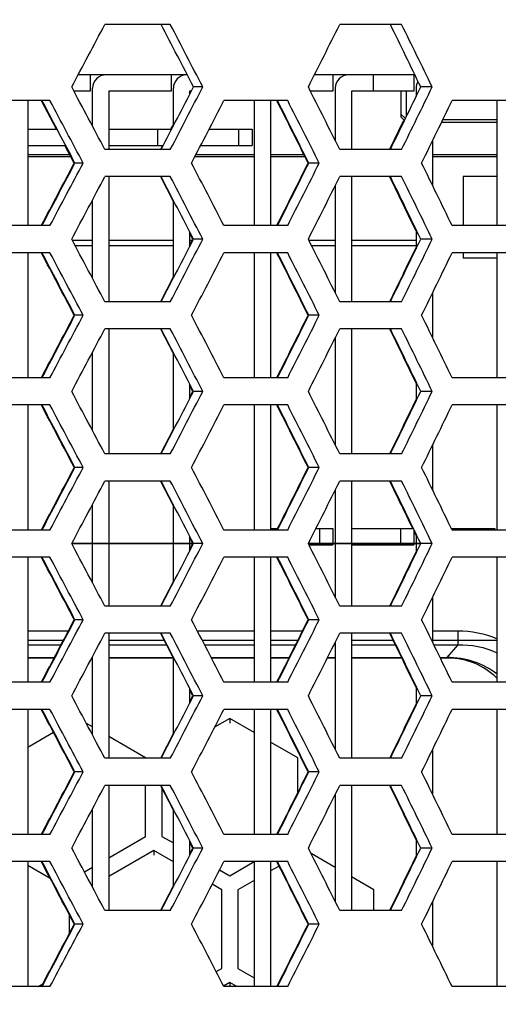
# Model space of a CAD drawing. Header units: millimetres. Extents: x 0 to 420, y 0 to 297.
# Tile 16 of 100: x 102.84 to 106.37, y 65.68 to 72.93. Entities that reach past the tile are written whole.
import ezdxf

# ---------------------------------------------------------------- set-up
doc = ezdxf.new("R2010")
doc.units = ezdxf.units.MM
doc.header["$LTSCALE"] = 23.1
doc.layers.get('0').update_dxf_attribs({"linetype": 'CONTINUOUS'})
for name, color, linetype in [('03___PRT_ALL_CURVES', 7, 'CONTINUOUS'), ('AXES', 7, 'CONTINUOUS'), ('DIM_PILOTEES', 7, 'CONTINUOUS')]:
    doc.layers.add(name, color=color, linetype=linetype)
doc.styles.get("Standard").update_dxf_attribs({"font": 'txt', "width": 0.7})
doc.dimstyles.new('DIMSTYLE_1', dxfattribs={"dimtxt": 2.5, "dimasz": 3.5, "dimexe": 2, "dimexo": 0, "dimtad": 1, "dimlfac": 5, "dimdsep": 46, "dimtxsty": 'Standard', "dimblk": '_FILLED', "dimblk1": '_FILLED', "dimblk2": '_FILLED', "dimcen": 0, "dimazin": 2, "dimtp": 0.2, "dimtm": 0.2, "dimtfac": 1, "dimtofl": 0, "dimtmove": 0, "dimatfit": 3, "dimldrblk": '_FILLED', "dimfxl": 0, "dimtolj": 1, "dimarcsym": 0})
doc.dimstyles.new('DIMSTYLE_5', dxfattribs={"dimtxt": 2.5, "dimasz": 3.5, "dimexe": 2, "dimexo": 0, "dimtad": 1, "dimlfac": 5, "dimdsep": 46, "dimtxsty": 'Standard', "dimblk": '_FILLED', "dimblk1": '_FILLED', "dimblk2": '_FILLED', "dimcen": 0, "dimazin": 2, "dimtp": 0.5, "dimtm": 0.5, "dimtfac": 1, "dimtofl": 0, "dimtmove": 0, "dimatfit": 3, "dimldrblk": '_FILLED', "dimfxl": 0, "dimtolj": 1, "dimarcsym": 0})

# ---------------------------------------------------------------- blocks, each defined once
blk = doc.blocks.new('_FILLED')
at = {"color": 0, "linetype": 'ByBlock'}
blk.add_solid([(0, 0), (-1, 0.1429), (-1, -0.1429)], dxfattribs=at)
blk = doc.blocks.new('*D17')
at = {"layer": 'DIM_PILOTEES', "color": 2, "linetype": 'Continuous'}
for p, q in [((71.5299, 63.2626), (71.5299, 103.414)), ((121.5709, 63.2626), (121.5709, 103.414)), ((71.5299, 101.414), (96.5504, 101.414)), ((121.5709, 101.414), (96.5504, 101.414))]:
    blk.add_line(p, q, dxfattribs=at)
at = {"layer": 'DIM_PILOTEES', "color": 2, "linetype": 'Continuous', "xscale": 3.5, "yscale": 3.5, "zscale": 3.5, "rotation": 180}
blk.add_blockref('_FILLED', (71.5299, 101.414), dxfattribs=at)
at = {"layer": 'DIM_PILOTEES', "color": 2, "linetype": 'Continuous', "xscale": 3.5, "yscale": 3.5, "zscale": 3.5}
blk.add_blockref('_FILLED', (121.5709, 101.414), dxfattribs=at)
at = {"layer": 'DIM_PILOTEES', "color": 2, "linetype": 'Continuous', "insert": (96.5504, 104.539), "char_height": 2.5, "width": 13.660714, "attachment_point": 2, "line_spacing_factor": 0.9}
blk.add_mtext('{\\ftxt;\\W0.0001;\\H0.0001;\\~}{\\ftxt;\\W3.6428571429;\\H2.5; }{\\ftxt;\\W0.0001;\\H0.0001;\\~}', dxfattribs=at)
blk = doc.blocks.new('*D18')
at = {"layer": 'DIM_PILOTEES', "color": 2, "linetype": 'Continuous'}
for p, q in [((115.8504, 54.1426), (115.8504, 98.414)), ((121.5709, 63.2626), (121.5709, 98.414)), ((115.8504, 96.414), (94.529, 96.414)), ((94.529, 96.414), (118.7106, 96.414)), ((129.0709, 96.414), (118.7106, 96.414)), ((121.5709, 96.414), (129.0709, 96.414))]:
    blk.add_line(p, q, dxfattribs=at)
at = {"layer": 'DIM_PILOTEES', "color": 2, "linetype": 'Continuous', "xscale": 3.5, "yscale": 3.5, "zscale": 3.5}
blk.add_blockref('_FILLED', (115.8504, 96.414), dxfattribs=at)
at = {"layer": 'DIM_PILOTEES', "color": 2, "linetype": 'Continuous', "xscale": 3.5, "yscale": 3.5, "zscale": 3.5, "rotation": 180}
blk.add_blockref('_FILLED', (121.5709, 96.414), dxfattribs=at)
at = {"layer": 'DIM_PILOTEES', "color": 2, "linetype": 'Continuous', "insert": (101.8504, 99.539), "char_height": 2.5, "width": 10.982143, "attachment_point": 3, "line_spacing_factor": 0.9}
blk.add_mtext('{\\ftxt;\\W0.0001;\\H0.0001;\\~}{\\ftxt;\\W2.9285714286;\\H2.5; }{\\ftxt;\\W0.0001;\\H0.0001;\\~}', dxfattribs=at)

msp = doc.modelspace()

# ---------------------------------------------------------------- linework, layer by layer
at = {"color": 7, "linetype": 'Continuous'}
for p, q in [((103.952, 72.8926), (103.4694, 72.8926)), ((105.656, 72.8926), (105.2, 72.8926)), ((104.0759, 72.5226), (103.2734, 72.5226)), ((103.3624, 72.5226), (103.3624, 72.4026)), ((103.9584, 72.5226), (103.9584, 72.4026)), ((105.7531, 72.5226), (105.0141, 72.5226)), ((105.1504, 72.5226), (105.1504, 72.4026)), ((105.4464, 72.5226), (105.4464, 72.4026)), ((105.7464, 72.5226), (105.7464, 72.4026)), ((103.3624, 72.4026), (103.2415, 72.4026)), ((103.3784, 72.1447), (103.3784, 72.4226)), ((103.4984, 72.4026), (103.4984, 71.9726)), ((103.9584, 72.4026), (103.4984, 72.4026)), ((103.9744, 72.1453), (103.9744, 72.4226)), ((104.0944, 72.4026), (104.0944, 72.3786)), ((104.1067, 72.4026), (104.0944, 72.4026)), ((104.0944, 72.3882), (104.1002, 72.3996)), ((104.191, 72.4326), (104.1221, 72.4326)), ((105.1504, 72.4026), (104.9839, 72.4026)), ((105.1664, 72.4226), (105.1664, 72.0396)), ((105.2864, 72.4026), (105.2864, 71.9726)), ((105.7464, 72.4026), (105.2864, 72.4026)), ((105.6504, 72.4026), (105.6504, 72.2126)), ((105.6904, 72.4026), (105.6904, 72.213)), ((105.7624, 72.4226), (105.7624, 72.3618)), ((105.8812, 72.4326), (105.7966, 72.4326)), ((103.0652, 72.3326), (102.5716, 72.3326)), ((102.9024, 72.3326), (102.9024, 71.4126)), ((103.1127, 72.1226), (103.0029, 72.3305)), ((103.0195, 72.3084), (103.0067, 72.3326)), ((104.8165, 72.3326), (104.3465, 72.3326)), ((104.5704, 72.3326), (104.5704, 71.4126)), ((104.6904, 72.3326), (104.6904, 71.4126)), ((106.4679, 72.3326), (106.0273, 72.3326)), ((106.3584, 72.3326), (106.3584, 71.4126)), ((105.6841, 72.2002), (105.6504, 72.2336)), ((105.5695, 71.9745), (105.6705, 72.1822)), ((105.6772, 72.1858), (105.6504, 72.2126)), ((105.6705, 72.1822), (105.6738, 72.1891)), ((105.9497, 72.1726), (106.3584, 72.1726)), ((105.9601, 72.194), (106.3584, 72.194)), ((102.9024, 72.1226), (103.1176, 72.1226)), ((103.4984, 72.1226), (103.9584, 72.1226)), ((103.8584, 72.1226), (103.8584, 72.0026)), ((103.9579, 72.1228), (103.9744, 72.1548)), ((103.9584, 72.1226), (103.9584, 72.1142)), ((103.9595, 72.1259), (103.9744, 72.1548)), ((104.2381, 72.1226), (104.5544, 72.1226)), ((104.4544, 72.1226), (104.4544, 72.0026)), ((104.5544, 72.1226), (104.5544, 72.0026)), ((105.8824, 72.0342), (105.8824, 71.7109)), ((102.9024, 72.0026), (103.1809, 72.0026)), ((103.2444, 71.8726), (103.176, 72.0026)), ((103.2444, 71.8726), (103.176, 72.0026)), ((103.952, 71.9726), (103.4694, 71.9726)), ((103.4984, 72.0026), (103.9008, 72.0026)), ((103.8814, 71.9746), (103.8958, 72.0026)), ((104.1759, 72.0026), (104.5544, 72.0026)), ((105.656, 71.9726), (105.2, 71.9726)), ((103.2123, 71.9335), (102.9024, 71.9335)), ((103.2203, 71.9183), (102.9024, 71.9183)), ((103.3101, 71.8726), (103.2493, 71.8726)), ((104.5704, 71.9183), (104.1323, 71.9183)), ((104.5704, 71.9335), (104.1402, 71.9335)), ((104.9367, 71.9335), (104.6904, 71.9335)), ((104.9443, 71.9183), (104.6904, 71.9183)), ((105.049, 71.8726), (104.9721, 71.8726)), ((106.3584, 71.9335), (105.8824, 71.9335)), ((106.3584, 71.9183), (105.8824, 71.9183)), ((103.952, 71.7726), (103.4694, 71.7726)), ((103.4984, 71.7726), (103.4984, 70.8526)), ((103.9744, 71.5903), (103.8814, 71.7705)), ((105.656, 71.7726), (105.2, 71.7726)), ((105.2864, 71.7726), (105.2864, 70.8526)), ((105.1664, 71.7055), (105.1664, 70.9196)), ((103.3784, 71.0247), (103.3784, 71.6005)), ((103.9744, 71.0253), (103.9744, 71.5998)), ((103.0067, 71.4126), (103.0195, 71.4367)), ((105.7624, 71.3731), (105.7273, 71.4456)), ((105.7624, 71.3731), (105.7273, 71.4456)), ((103.0652, 71.4126), (102.5716, 71.4126)), ((104.0944, 71.3665), (104.0944, 71.2586)), ((104.8165, 71.4126), (104.3465, 71.4126)), ((105.7624, 71.3834), (105.7624, 71.2418)), ((106.4679, 71.4126), (106.0273, 71.4126)), ((103.3784, 71.3026), (103.2309, 71.3026)), ((103.9744, 71.3026), (103.4984, 71.3026)), ((104.1172, 71.3126), (104.0944, 71.3569)), ((104.0944, 71.2682), (104.1172, 71.3126)), ((104.0944, 71.2682), (104.1172, 71.3126)), ((104.112, 71.3026), (104.0944, 71.3026)), ((104.191, 71.3126), (104.1221, 71.3126)), ((105.1664, 71.3026), (104.9738, 71.3026)), ((105.7624, 71.3026), (105.2864, 71.3026)), ((105.8812, 71.3126), (105.7966, 71.3126)), ((103.3784, 71.2626), (103.2521, 71.2626)), ((103.9744, 71.2626), (103.4984, 71.2626)), ((105.1664, 71.2626), (104.994, 71.2626)), ((105.7624, 71.2626), (105.2864, 71.2626)), ((103.0652, 71.2126), (102.5716, 71.2126)), ((102.9024, 71.2126), (102.9024, 70.2926)), ((103.0195, 71.1884), (103.0067, 71.2126)), ((104.8165, 71.2126), (104.3465, 71.2126)), ((104.5704, 71.2126), (104.5704, 70.2926)), ((104.6904, 71.2126), (104.6904, 70.2926)), ((106.4679, 71.2126), (106.0273, 71.2126)), ((106.3584, 71.2126), (106.3584, 70.2926)), ((103.8814, 70.8546), (103.9744, 71.0348)), ((105.8824, 70.9142), (105.8824, 70.5909)), ((103.952, 70.8526), (103.4694, 70.8526)), ((105.656, 70.8526), (105.2, 70.8526)), ((103.3101, 70.7526), (103.2493, 70.7526)), ((105.049, 70.7526), (104.9721, 70.7526)), ((103.952, 70.6526), (103.4694, 70.6526)), ((103.4984, 70.6526), (103.4984, 69.7326)), ((103.9744, 70.4703), (103.8814, 70.6505)), ((105.656, 70.6526), (105.2, 70.6526)), ((105.2864, 70.6526), (105.2864, 69.7326)), ((105.1664, 70.5855), (105.1664, 69.7996)), ((103.3784, 69.9047), (103.3784, 70.4805)), ((103.9744, 69.9053), (103.9744, 70.4798)), ((103.0652, 70.2926), (102.5716, 70.2926)), ((103.0067, 70.2926), (103.0195, 70.3167)), ((104.8165, 70.2926), (104.3465, 70.2926)), ((106.4679, 70.2926), (106.0273, 70.2926)), ((104.0944, 70.2465), (104.0944, 70.1386)), ((104.1172, 70.1926), (104.0944, 70.2369)), ((105.7624, 70.2634), (105.7624, 70.1218)), ((104.0944, 70.1482), (104.1172, 70.1926)), ((104.0944, 70.1482), (104.1172, 70.1926)), ((104.191, 70.1926), (104.1221, 70.1926)), ((105.8812, 70.1926), (105.7966, 70.1926)), ((103.0652, 70.0926), (102.5716, 70.0926)), ((102.9024, 70.0926), (102.9024, 69.1726)), ((103.0195, 70.0684), (103.0067, 70.0926)), ((104.8165, 70.0926), (104.3465, 70.0926)), ((104.5704, 70.0926), (104.5704, 69.1726)), ((104.6904, 70.0926), (104.6904, 69.1726)), ((106.4679, 70.0926), (106.0273, 70.0926)), ((106.3584, 70.0926), (106.3584, 69.1726)), ((103.8814, 69.7346), (103.9744, 69.9148)), ((105.8824, 69.7942), (105.8824, 69.4709)), ((103.952, 69.7326), (103.4694, 69.7326)), ((105.656, 69.7326), (105.2, 69.7326)), ((103.3101, 69.6326), (103.2493, 69.6326)), ((105.049, 69.6326), (104.9721, 69.6326)), ((103.952, 69.5326), (103.4694, 69.5326)), ((103.4984, 69.5326), (103.4984, 68.6126)), ((103.9744, 69.3503), (103.8814, 69.5305)), ((105.656, 69.5326), (105.2, 69.5326)), ((105.2864, 69.5326), (105.2864, 68.6126)), ((105.1664, 69.4655), (105.1664, 68.6796)), ((103.3784, 68.7847), (103.3784, 69.3605)), ((103.9744, 68.7853), (103.9744, 69.3598)), ((103.0067, 69.1726), (103.0195, 69.1967)), ((103.0652, 69.1726), (102.5716, 69.1726)), ((104.0944, 69.1265), (104.0944, 69.0186)), ((104.8165, 69.1726), (104.3465, 69.1726)), ((104.6904, 69.1826), (104.7468, 69.1826)), ((105.0242, 69.1826), (105.1504, 69.1826)), ((105.0504, 69.1826), (105.0504, 69.0626)), ((105.1504, 69.1826), (105.1504, 69.0626)), ((105.2864, 69.1826), (105.7434, 69.1826)), ((105.6464, 69.1826), (105.6464, 69.0626)), ((105.7464, 69.1764), (105.7464, 69.0626)), ((105.7624, 69.1331), (105.7464, 69.1662)), ((105.7546, 69.1492), (105.7464, 69.1662)), ((105.7624, 69.1434), (105.7624, 69.0018)), ((106.0224, 69.1826), (106.3424, 69.1826)), ((106.4679, 69.1726), (106.0273, 69.1726)), ((106.2424, 69.1826), (106.2424, 69.1726)), ((106.3424, 69.1826), (106.3424, 69.1726)), ((104.1172, 69.0726), (104.0944, 69.1169)), ((104.0944, 69.0282), (104.1172, 69.0726)), ((104.0944, 69.0282), (104.1172, 69.0726)), ((104.191, 69.0726), (104.1232, 69.0726)), ((104.9738, 69.0626), (105.1504, 69.0626)), ((105.2864, 69.0626), (105.7464, 69.0626)), ((105.8812, 69.0726), (105.797, 69.0726)), ((103.0652, 68.9726), (102.5716, 68.9726)), ((102.9024, 68.9726), (102.9024, 68.0526)), ((103.0195, 68.9484), (103.0067, 68.9726)), ((104.8165, 68.9726), (104.3465, 68.9726)), ((104.5704, 68.9726), (104.5704, 68.0526)), ((104.6904, 68.9726), (104.6904, 68.0526)), ((106.4679, 68.9726), (106.0273, 68.9726)), ((106.3584, 68.9726), (106.3584, 68.0526)), ((103.8814, 68.6146), (103.9744, 68.7948)), ((103.952, 68.6126), (103.4694, 68.6126)), ((105.656, 68.6126), (105.2, 68.6126)), ((105.8824, 68.6742), (105.8824, 68.3509)), ((103.3101, 68.5126), (103.2493, 68.5126)), ((105.049, 68.5126), (104.9721, 68.5126)), ((102.9024, 68.4312), (103.2016, 68.4312)), ((103.952, 68.4126), (103.4694, 68.4126)), ((103.4984, 68.4126), (103.4984, 67.4926)), ((103.9744, 68.2303), (103.8814, 68.4105)), ((104.1507, 68.4312), (104.5704, 68.4312)), ((104.6904, 68.4312), (104.9265, 68.4312)), ((105.656, 68.4126), (105.2, 68.4126)), ((105.2864, 68.4126), (105.2864, 67.4926)), ((105.8824, 68.4312), (106.0697, 68.4312)), ((106.0697, 68.4312), (106.0697, 68.3277)), ((102.9024, 68.3277), (103.1471, 68.3277)), ((103.4984, 68.3277), (103.9241, 68.3277)), ((104.2043, 68.3277), (104.5704, 68.3277)), ((104.6904, 68.3277), (104.8748, 68.3277)), ((105.1575, 68.3277), (105.1664, 68.3277)), ((105.1664, 68.3455), (105.1664, 67.5596)), ((105.2864, 68.3277), (105.6099, 68.3277)), ((105.8937, 68.3277), (106.0697, 68.3277)), ((106.0697, 68.3277), (105.9886, 68.2346)), ((102.9024, 68.2346), (103.098, 68.2346)), ((103.0952, 68.2294), (102.9024, 68.2294)), ((103.3784, 68.2294), (103.3725, 68.2294)), ((103.3784, 67.6647), (103.3784, 68.2405)), ((103.4984, 68.2346), (103.9721, 68.2346)), ((103.9748, 68.2294), (103.4984, 68.2294)), ((103.9744, 67.6653), (103.9744, 68.2398)), ((104.2525, 68.2346), (104.5704, 68.2346)), ((104.5704, 68.2294), (104.2552, 68.2294)), ((104.6904, 68.2346), (104.8282, 68.2346)), ((104.8256, 68.2294), (104.6904, 68.2294)), ((105.1664, 68.2294), (105.1081, 68.2294)), ((105.1108, 68.2346), (105.1664, 68.2346)), ((105.2864, 68.2346), (105.6551, 68.2346)), ((105.6576, 68.2294), (105.2864, 68.2294)), ((105.939, 68.2346), (105.9886, 68.2346)), ((106.0015, 68.2294), (105.9415, 68.2294)), ((103.0652, 68.0526), (102.5716, 68.0526)), ((103.0067, 68.0526), (103.0195, 68.0767)), ((104.8165, 68.0526), (104.3465, 68.0526)), ((106.4679, 68.0526), (106.0273, 68.0526)), ((104.0944, 68.0065), (104.0944, 67.8986)), ((104.1172, 67.9526), (104.0944, 67.9969)), ((105.7624, 68.0234), (105.7624, 67.8818)), ((104.0944, 67.9082), (104.1172, 67.9526)), ((104.0944, 67.9082), (104.1172, 67.9526)), ((104.191, 67.9526), (104.1221, 67.9526)), ((105.8812, 67.9526), (105.7966, 67.9526)), ((103.0652, 67.8526), (102.5716, 67.8526)), ((102.9024, 67.8526), (102.9024, 66.9326)), ((103.0195, 67.8284), (103.0067, 67.8526)), ((104.8165, 67.8526), (104.3465, 67.8526)), ((104.5704, 67.8526), (104.5704, 66.9326)), ((104.6904, 67.8526), (104.6904, 66.9326)), ((106.4679, 67.8526), (106.0273, 67.8526)), ((106.3584, 67.8526), (106.3584, 66.9326)), ((103.3784, 67.7233), (103.3335, 67.7493)), ((104.3904, 67.7858), (104.2787, 67.7212)), ((104.3904, 67.7858), (104.3904, 67.7506)), ((104.5704, 67.6817), (104.3904, 67.7858)), ((103.0917, 67.6824), (102.9024, 67.573)), ((103.8814, 67.4946), (103.9744, 67.6748)), ((103.7704, 67.4966), (103.4984, 67.6539)), ((104.8904, 67.4966), (104.6904, 67.6123)), ((105.8824, 67.5542), (105.8824, 67.2309)), ((103.952, 67.4926), (103.4694, 67.4926)), ((103.7704, 67.4926), (103.7704, 67.4966)), ((104.8904, 67.2389), (104.8904, 67.4966)), ((105.656, 67.4926), (105.2, 67.4926)), ((103.3101, 67.3926), (103.2493, 67.3926)), ((105.049, 67.3926), (104.9721, 67.3926)), ((103.952, 67.2926), (103.4694, 67.2926)), ((103.4984, 67.2926), (103.4984, 66.3726)), ((103.7704, 66.9183), (103.7704, 67.2926)), ((103.9744, 67.1103), (103.8814, 67.2905)), ((103.8904, 67.2731), (103.8904, 66.9183)), ((105.656, 67.2926), (105.2, 67.2926)), ((105.2864, 67.2926), (105.2864, 66.3726)), ((105.1664, 67.2255), (105.1664, 66.4396)), ((103.3784, 66.5447), (103.3784, 67.1205)), ((103.9744, 66.5453), (103.9744, 67.1198)), ((103.0067, 66.9326), (103.0195, 66.9567)), ((103.0652, 66.9326), (102.5716, 66.9326)), ((103.4984, 66.761), (103.7704, 66.9183)), ((103.8904, 66.9183), (103.9744, 66.8697)), ((104.0944, 66.8865), (104.0944, 66.7786)), ((104.1172, 66.8326), (104.0944, 66.8769)), ((104.8165, 66.9326), (104.3465, 66.9326)), ((105.7624, 66.9034), (105.7624, 66.7618)), ((106.4679, 66.9326), (106.0273, 66.9326)), ((103.8304, 66.8142), (103.4984, 66.6222)), ((103.8304, 66.8142), (103.8304, 66.7791)), ((103.9744, 66.7309), (103.8304, 66.8142)), ((104.0944, 66.7882), (104.1172, 66.8326)), ((104.0944, 66.7882), (104.1172, 66.8326)), ((104.191, 66.8326), (104.1221, 66.8326)), ((105.8812, 66.8326), (105.7966, 66.8326)), ((103.0652, 66.7326), (102.5716, 66.7326)), ((102.9024, 66.7326), (102.9024, 65.8126)), ((103.0195, 66.7084), (103.0067, 66.7326)), ((104.8165, 66.7326), (104.3465, 66.7326)), ((104.3904, 66.6291), (104.5692, 66.7326)), ((104.5704, 66.7326), (104.5704, 65.8126)), ((104.6904, 66.7326), (104.6904, 65.8126)), ((105.1664, 66.6893), (104.9894, 66.7917)), ((106.4679, 66.7326), (106.0273, 66.7326)), ((106.3584, 66.7326), (106.3584, 65.8126)), ((103.0679, 66.6074), (102.9024, 66.7032)), ((103.3188, 66.6571), (103.3784, 66.6916)), ((104.3155, 66.6725), (104.3904, 66.6291)), ((104.7531, 66.7001), (104.6904, 66.6638)), ((104.5704, 66.5944), (104.4504, 66.525)), ((105.4504, 66.525), (105.2864, 66.6199)), ((103.3784, 66.5528), (103.3751, 66.5509)), ((103.8814, 66.3746), (103.9744, 66.5548)), ((104.3304, 66.525), (104.2603, 66.5656)), ((104.3304, 65.9467), (104.3304, 66.525)), ((104.4504, 66.525), (104.4504, 65.9467)), ((105.4504, 66.3726), (105.4504, 66.525)), ((103.952, 66.3726), (103.4694, 66.3726)), ((105.656, 66.3726), (105.2, 66.3726)), ((105.8824, 66.4342), (105.8824, 66.1109)), ((103.2104, 66.2079), (103.2104, 66.3372)), ((103.3101, 66.2726), (103.2493, 66.2726)), ((105.049, 66.2726), (104.9721, 66.2726)), ((104.2895, 65.9231), (104.3304, 65.9467)), ((104.4504, 65.9467), (104.5704, 65.8773)), ((103.0652, 65.8126), (102.5716, 65.8126)), ((102.9784, 65.8126), (103.0121, 65.832)), ((103.0067, 65.8126), (103.0195, 65.8367)), ((104.3904, 65.8426), (104.3444, 65.816)), ((104.8165, 65.8126), (104.3465, 65.8126)), ((104.3904, 65.8426), (104.3904, 65.8126)), ((104.4424, 65.8126), (104.3904, 65.8426)), ((106.4679, 65.8126), (106.0273, 65.8126))]:
    msp.add_line(p, q, dxfattribs=at)
at = {"color": 4, "linetype": 'Continuous'}
for p, q in [((103.2264, 69.0726), (104.1232, 69.0726)), ((104.9701, 69.0726), (105.797, 69.0726))]:
    msp.add_line(p, q, dxfattribs=at)
at = {"color": 7, "linetype": 'Continuous'}
for centre, radius, start, end in [((-73.7665, 166.562), 200.4659, 331.994673, 332.143481), ((-55.0181, -9.2067), 178.859, 27.157916, 27.323655), ((-54.0907, -9.5244), 178.2415, 27.374753, 27.541392), ((-31.8966, 141.5121), 153.3105, 333.218722, 333.411129), ((-20.2821, 11.5734), 139.9988, 25.76698, 25.97621), ((-19.474, 11.3578), 139.4419, 25.975981, 26.18642), ((103.4784, 72.4226), 0.1, 90, 180), ((104.0744, 72.4226), 0.1, 90, 180), ((105.2664, 72.4226), 0.1, 90, 180), ((105.8624, 72.4226), 0.1, 149.17209, 180), ((-73.7665, -21.6969), 200.4659, 27.856519, 28.005327), ((-55.0181, 154.0718), 178.859, 332.676345, 332.842084), ((-54.0907, 154.3895), 178.2415, 332.458608, 332.625247), ((-31.8966, 3.353), 153.3105, 26.588871, 26.781278), ((-20.2821, 133.2918), 139.9988, 334.02379, 334.23302), ((-19.474, 133.5073), 139.4419, 333.81358, 334.024019), ((-79.4837, -24.2049), 206.4515, 27.734524, 27.871258), ((-78.6645, -24.6998), 206.0121, 27.954515, 28.099446), ((-50.3158, 152.0317), 173.9895, 332.566921, 332.737463), ((-35.749, 1.7081), 157.2389, 26.501958, 26.688603), ((-35.7594, 1.6997), 157.2564, 26.502187, 26.689619), ((-34.9004, 1.4382), 156.6743, 26.715391, 26.903873), ((-17.0242, 131.9109), 136.7159, 333.950533, 334.164915), ((-79.665, 168.0423), 206.6506, 332.122051, 332.265602), ((-79.4837, 167.95), 206.4515, 332.128742, 332.265476), ((-78.6645, 168.445), 206.0121, 331.900554, 332.045485), ((-50.3158, -8.2866), 173.9895, 27.262537, 27.433079), ((-35.749, 142.037), 157.2389, 333.311397, 333.498042), ((-35.7594, 142.0454), 157.2564, 333.310381, 333.497813), ((-34.9004, 142.3069), 156.6743, 333.096127, 333.284609), ((-17.0242, 11.8342), 136.7159, 25.835085, 26.049467), ((-73.7665, 165.442), 200.4659, 331.994673, 332.143481), ((-55.0181, -10.3267), 178.859, 27.157916, 27.323655), ((-54.0907, -10.6444), 178.2415, 27.374753, 27.541392), ((-31.8966, 140.3921), 153.3105, 333.218722, 333.411129), ((-20.8299, 10.1902), 140.6021, 25.827594, 25.974829), ((-20.2821, 10.4534), 139.9988, 25.76698, 25.97621), ((-19.474, 10.2378), 139.4419, 25.975981, 26.18642), ((-73.7665, -22.8169), 200.4659, 27.856519, 28.005327), ((-55.0181, 152.9518), 178.859, 332.676345, 332.842084), ((-54.0907, 153.2695), 178.2415, 332.458608, 332.625247), ((-31.8966, 2.233), 153.3105, 26.588871, 26.781278), ((-20.2821, 132.1718), 139.9988, 334.02379, 334.23302), ((-19.474, 132.3873), 139.4419, 333.81358, 334.024019), ((-20.527, 132.2877), 140.2653, 334.02504, 334.205516), ((-79.665, -25.4172), 206.6506, 27.734398, 27.877949), ((-79.4837, -25.3249), 206.4515, 27.734524, 27.871258), ((-78.6645, -25.8198), 206.0121, 27.954515, 28.099446), ((-50.3158, 150.9117), 173.9895, 332.566921, 332.737463), ((-35.749, 0.5881), 157.2389, 26.501958, 26.688603), ((-35.7594, 0.5797), 157.2564, 26.502187, 26.689619), ((-34.9004, 0.3182), 156.6743, 26.715391, 26.903873), ((-17.0242, 130.7909), 136.7159, 333.950533, 334.164915), ((-79.665, 166.9223), 206.6506, 332.122051, 332.265602), ((-79.4837, 166.83), 206.4515, 332.128742, 332.265476), ((-78.6645, 167.325), 206.0121, 331.900554, 332.045485), ((-50.3158, -9.4066), 173.9895, 27.262537, 27.433079), ((-35.749, 140.917), 157.2389, 333.311397, 333.498042), ((-35.7594, 140.9254), 157.2564, 333.310381, 333.497813), ((-34.9004, 141.1869), 156.6743, 333.096127, 333.284609), ((-17.0242, 10.7142), 136.7159, 25.835085, 26.049467), ((-73.7665, 164.322), 200.4659, 331.994673, 332.143481), ((-55.0181, -11.4467), 178.859, 27.157916, 27.323655), ((-54.0907, -11.7644), 178.2415, 27.374753, 27.541392), ((-31.8966, 139.2721), 153.3105, 333.218722, 333.411129), ((-20.527, 9.2174), 140.2653, 25.794484, 25.97496), ((-20.2821, 9.3334), 139.9988, 25.76698, 25.97621), ((-19.474, 9.1178), 139.4419, 25.975981, 26.18642), ((-73.7665, -23.9369), 200.4659, 27.856519, 28.005327), ((-55.0181, 151.8318), 178.859, 332.676345, 332.842084), ((-54.0907, 152.1495), 178.2415, 332.458608, 332.625247), ((-31.8966, 1.113), 153.3105, 26.588871, 26.781278), ((-20.527, 131.1677), 140.2653, 334.02504, 334.205516), ((-20.2821, 131.0518), 139.9988, 334.02379, 334.23302), ((-19.474, 131.2673), 139.4419, 333.81358, 334.024019), ((-79.665, -26.5372), 206.6506, 27.734398, 27.877949), ((-79.4837, -26.4449), 206.4515, 27.734524, 27.871258), ((-78.6645, -26.9398), 206.0121, 27.954515, 28.099446), ((-50.3158, 149.7917), 173.9895, 332.566921, 332.737463), ((-35.749, -0.5319), 157.2389, 26.501958, 26.688603), ((-35.7594, -0.5403), 157.2564, 26.502187, 26.689619), ((-34.9004, -0.8018), 156.6743, 26.715391, 26.903873), ((-17.0242, 129.6709), 136.7159, 333.950533, 334.164915), ((-79.665, 165.8023), 206.6506, 332.122051, 332.265602), ((-79.4837, 165.71), 206.4515, 332.128742, 332.265476), ((-78.6645, 166.205), 206.0121, 331.900554, 332.045485), ((-50.3158, -10.5266), 173.9895, 27.262537, 27.433079), ((-35.7594, 139.8054), 157.2564, 333.310381, 333.497813), ((-35.7081, 139.7766), 157.1932, 333.314632, 333.49806), ((-34.9004, 140.0669), 156.6743, 333.096127, 333.284609), ((-17.0242, 9.5942), 136.7159, 25.835085, 26.049467), ((-73.7665, 163.202), 200.4659, 331.994673, 332.143481), ((-55.0181, -12.5667), 178.859, 27.157916, 27.323655), ((-54.0907, -12.8844), 178.2415, 27.374753, 27.541392), ((-31.8966, 138.1521), 153.3105, 333.218722, 333.411129), ((-20.7335, 7.9971), 140.4949, 25.817083, 25.974867), ((-20.2821, 8.2134), 139.9988, 25.76698, 25.97621), ((-19.474, 7.9978), 139.4419, 25.975981, 26.18642), ((-73.7665, -25.0569), 200.4659, 27.856519, 28.005327), ((-55.0181, 150.7118), 178.859, 332.676345, 332.842084), ((-54.0907, 151.0295), 178.2415, 332.458608, 332.625247), ((-31.8966, -0.007), 153.3105, 26.588871, 26.781278), ((-20.2821, 129.9318), 139.9988, 334.02379, 334.23302), ((-19.474, 130.1473), 139.4419, 333.81358, 334.024019), ((-78.6645, -28.0598), 206.0121, 27.954515, 28.099446), ((-50.3158, 148.6717), 173.9895, 332.566921, 332.737463), ((-35.7594, -1.6603), 157.2564, 26.502187, 26.689619), ((-34.9004, -1.9218), 156.6743, 26.715391, 26.903873), ((-20.527, 130.0477), 140.2653, 334.02504, 334.205516), ((-17.0242, 128.5509), 136.7159, 333.950533, 334.164915), ((-79.665, -27.6572), 206.6506, 27.734398, 27.877949), ((-79.4837, -27.5649), 206.4515, 27.734524, 27.871258), ((-35.749, -1.6519), 157.2389, 26.501958, 26.688603), ((-79.665, 164.6823), 206.6506, 332.122051, 332.265602), ((-79.4837, 164.59), 206.4515, 332.128742, 332.265476), ((-78.6645, 165.085), 206.0121, 331.900554, 332.045485), ((-50.3158, -11.6466), 173.9895, 27.262537, 27.433079), ((-35.749, 138.677), 157.2389, 333.311397, 333.498042), ((-35.7594, 138.6854), 157.2564, 333.310381, 333.497813), ((-34.9004, 138.9469), 156.6743, 333.096127, 333.284609), ((-17.0242, 8.4742), 136.7159, 25.835085, 26.049467), ((-73.7665, 162.082), 200.4659, 331.994673, 332.143481), ((-55.0181, -13.6867), 178.859, 27.157916, 27.323655), ((-54.0907, -14.0044), 178.2415, 27.374753, 27.541392), ((-31.8966, 137.0321), 153.3105, 333.218722, 333.411129), ((-20.527, 6.9774), 140.2653, 25.794484, 25.97496), ((-20.2821, 7.0934), 139.9988, 25.76698, 25.97621), ((-19.474, 6.8778), 139.4419, 25.975981, 26.18642), ((-73.7665, -26.1769), 200.4659, 27.856519, 28.005327), ((-55.0181, 149.5918), 178.859, 332.676345, 332.842084), ((-54.0907, 149.9095), 178.2415, 332.458608, 332.625247), ((-31.8966, -1.127), 153.3105, 26.588871, 26.781278), ((-20.527, 128.9277), 140.2653, 334.02504, 334.205516), ((-20.2821, 128.8118), 139.9988, 334.02379, 334.23302), ((-19.474, 129.0273), 139.4419, 333.81358, 334.024019), ((-79.665, -28.7772), 206.6506, 27.734398, 27.877949), ((-79.4837, -28.6849), 206.4515, 27.734524, 27.871258), ((-78.6645, -29.1798), 206.0121, 27.954515, 28.099446), ((-50.3158, 147.5517), 173.9895, 332.566921, 332.737463), ((-35.749, -2.7719), 157.2389, 26.501958, 26.688603), ((-35.7594, -2.7803), 157.2564, 26.502187, 26.689619), ((-34.9004, -3.0418), 156.6743, 26.715391, 26.903873), ((-17.0242, 127.4309), 136.7159, 333.950533, 334.164915), ((-79.665, 163.5623), 206.6506, 332.122051, 332.265602), ((-79.4837, 163.47), 206.4515, 332.128742, 332.265476), ((-78.6645, 163.965), 206.0121, 331.900554, 332.045485), ((-50.3158, -12.7666), 173.9895, 27.262537, 27.433079), ((-35.749, 137.557), 157.2389, 333.311397, 333.498042), ((-35.7594, 137.5654), 157.2564, 333.310381, 333.497813), ((-34.9004, 137.8269), 156.6743, 333.096127, 333.284609), ((-17.0242, 7.3542), 136.7159, 25.835085, 26.049467), ((-73.7665, 160.962), 200.4659, 331.994673, 332.143481), ((-55.0181, -14.8067), 178.859, 27.157916, 27.323655), ((-54.0907, -15.1244), 178.2415, 27.374753, 27.541392), ((-31.8966, 135.9121), 153.3105, 333.218722, 333.411129), ((-20.527, 5.8574), 140.2653, 25.794484, 25.97496), ((-20.2821, 5.9734), 139.9988, 25.76698, 25.97621), ((-19.474, 5.7578), 139.4419, 25.975981, 26.18642), ((-73.7665, -27.2969), 200.4659, 27.856519, 28.005327), ((-55.0181, 148.4718), 178.859, 332.676345, 332.842084), ((-54.0907, 148.7895), 178.2415, 332.458608, 332.625247), ((-31.8966, -2.247), 153.3105, 26.588871, 26.781278), ((-20.2821, 127.6918), 139.9988, 334.02379, 334.23302), ((-19.474, 127.9073), 139.4419, 333.81358, 334.024019), ((-79.665, -29.8972), 206.6506, 27.734398, 27.877949), ((-78.6645, -30.2998), 206.0121, 27.954515, 28.099446), ((-50.3158, 146.4317), 173.9895, 332.566921, 332.737463), ((-35.749, -3.8919), 157.2389, 26.501958, 26.688603), ((-35.7594, -3.9003), 157.2564, 26.502187, 26.689619), ((-34.9004, -4.1618), 156.6743, 26.715391, 26.903873), ((-20.527, 127.8077), 140.2653, 334.02504, 334.205516), ((-17.0242, 126.3109), 136.7159, 333.950533, 334.164915), ((-79.4837, -29.8049), 206.4515, 27.734524, 27.871258), ((-79.665, 162.4423), 206.6506, 332.122051, 332.265602), ((-79.4837, 162.35), 206.4515, 332.128742, 332.265476), ((-78.6645, 162.845), 206.0121, 331.900554, 332.045485), ((-50.3158, -13.8866), 173.9895, 27.262537, 27.433079), ((-35.749, 136.437), 157.2389, 333.311397, 333.498042), ((-35.7594, 136.4454), 157.2564, 333.310381, 333.497813), ((-34.9004, 136.7069), 156.6743, 333.096127, 333.284609), ((-17.0242, 6.2342), 136.7159, 25.835085, 26.049467)]:
    msp.add_arc(centre, radius, start, end, dxfattribs=at)
for centre, major_axis, ratio, start_param, end_param in [((105.8921, 67.6043), (0.5625, 0.4064), 0.856726, 6.517137, 7.153406), ((106.0015, 67.7362), (0.5, 0), 0.986403, 0.784913, 1.570796)]:
    msp.add_ellipse(centre, major_axis=major_axis, ratio=ratio, start_param=start_param, end_param=end_param, dxfattribs=at)
for points in [[(106.0697, 68.4312), (106.1679, 68.4312), (106.2684, 68.4122), (106.3585, 68.373)], [(106.0697, 68.3277), (106.1679, 68.3306), (106.2704, 68.3117), (106.3584, 68.268)]]:
    msp.add_open_spline(points, degree=3, dxfattribs=at)
at = {"layer": '03___PRT_ALL_CURVES', "color": 4, "linetype": 'Continuous'}
for p, q in [((104.1232, 69.0726), (103.2264, 69.0726)), ((105.798, 69.0726), (104.9695, 69.0726))]:
    msp.add_line(p, q, dxfattribs=at)
at = {"layer": '03___PRT_ALL_CURVES', "color": 40, "linetype": 'Continuous'}
for p, q in [((102.9024, 68.3626), (103.1654, 68.3626)), ((103.4984, 68.3626), (103.9062, 68.3626)), ((104.1863, 68.3626), (104.5704, 68.3626)), ((104.6904, 68.3626), (104.8922, 68.3626)), ((105.2864, 68.3626), (105.5929, 68.3626)), ((105.8824, 68.3626), (106.3584, 68.3626))]:
    msp.add_line(p, q, dxfattribs=at)
at = {"layer": 'AXES', "color": 7, "linetype": 'Continuous'}
for p, q in [((106.1104, 71.7726), (106.1104, 71.4125)), ((106.1104, 71.2125), (106.1104, 71.1726))]:
    msp.add_line(p, q, dxfattribs=at)
at = {"layer": 'AXES', "color": 2, "linetype": 'Continuous'}
for p, q in [((106.3584, 71.7726), (106.1104, 71.7726)), ((106.3584, 71.1726), (106.1104, 71.1726))]:
    msp.add_line(p, q, dxfattribs=at)

# ---------------------------------------------------------------- dimensions: what is measured, and where the dimension line sits
at = {"layer": 'DIM_PILOTEES', "color": 2, "linetype": 'Continuous'}
for base, p1, text, dimstyle, picture, middle in [((121.5709, 101.414), (71.5299, 63.2626), '{\\ftxt;\\W0.0001;\\H0.0001;\\~}{\\ftxt;\\W3.6428571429;\\H2.5; }{\\ftxt;\\W0.0001;\\H0.0001;\\~}', 'DIMSTYLE_5', '*D17', (96.1932, 101.414)), ((121.5709, 96.414), (115.8504, 54.1426), '{\\ftxt;\\W0.0001;\\H0.0001;\\~}{\\ftxt;\\W2.9285714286;\\H2.5; }{\\ftxt;\\W0.0001;\\H0.0001;\\~}', 'DIMSTYLE_1', '*D18', (97.8325, 96.414))]:
    dim = msp.add_linear_dim(base=base, p1=p1, p2=(121.5709, 63.2626), text=text, dimstyle=dimstyle, dxfattribs=at)
    dim.commit()
    dim.dimension.update_dxf_attribs({"geometry": picture, "text_midpoint": middle, "dimtype": 160})

doc.saveas('drawing.dxf')
